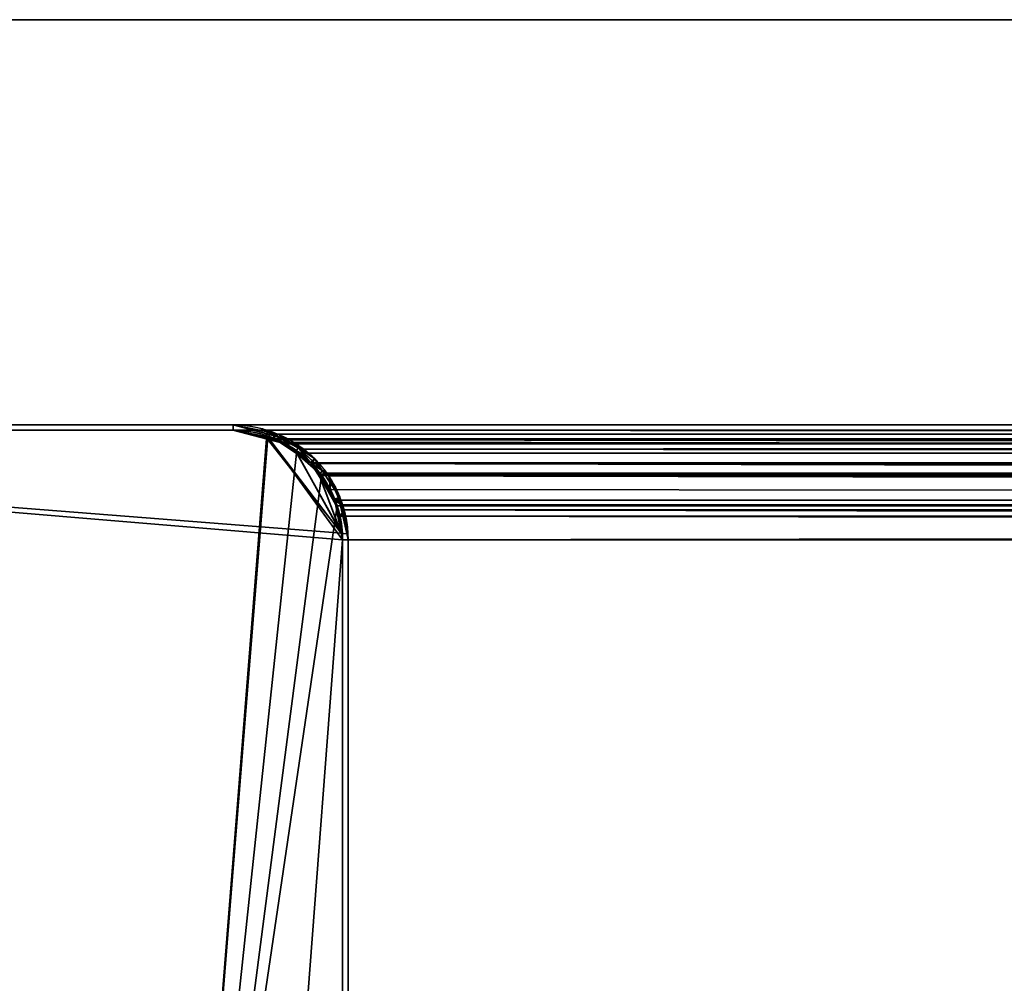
# Model space of a CAD drawing. Header units: millimetres. Extents: x -625 to 3725, y -115 to 86.
# Tile 71 of 256: x -416 to -371, y 42 to 86. Entities that reach past the tile are written whole.
import ezdxf

# ---------------------------------------------------------------- set-up
doc = ezdxf.new("R2010")
doc.units = ezdxf.units.MM
doc.layers.add('151', color=7, linetype='Continuous', true_color=0xffffff)

# ---------------------------------------------------------------- blocks, each defined once
blk = doc.blocks.new('UG_SURFACE_001')
at = {"layer": '151', "color": 252, "linetype": 'Continuous', "lineweight": 35}
for points in [[(-625, 86, 2237), (625, 86, 2237), (475, 86, 2087), (-475, 86, 2087)], [(625, -14, 2237), (625, 86, 2237), (-625, 86, 2237), (-625, -14, 2237)], [(-475, -14, 2087), (-475, 86, 2087), (475, 86, 2087), (475, -14, 2087)]]:
    blk.add_3dface(points, dxfattribs=at)
blk = doc.blocks.new('UG_SURFACE_036')
at = {"layer": '151', "color": 31, "linetype": 'Continuous', "lineweight": 35}
for points in [[(-406.25, 67.25, 2016.25), (-406.25, 67.25, -3), (-461.25, 67.25, -3), (-461.25, 67.25, 2071.25)], [(-452.25, 13.25, -3), (-461.25, 67.25, -3), (-413.25, 3.25, -3)], [(-461.25, 67.25, -3), (-413, 5, -3), (-413, 3.25, -3), (-413.25, 3.25, -3)], [(-409, 13, -3), (-461.25, 67.25, -3), (-406.25, 67.25, -3), (-404.668, 66.935, -3)], [(-461.25, 67.25, -3), (-409, 13, -3), (-409, 5, -3), (-413, 5, -3)], [(-461.25, 67.25, 2071.25), (-409, 13, 2019), (-405, 13, 2015), (-401.25, 62.25, 2011.25)], [(-401.25, 62.25, 2011.25), (-401.298, 62.55, 2011.298), (-461.25, 67.25, 2071.25)], [(-404.675, 66.848, 2014.675), (-406.25, 67.25, 2016.25), (-461.25, 67.25, 2071.25), (-401.298, 62.55, 2011.298)], [(-461.25, 67.25, 2071.25), (-413.25, 3.25, 2023.25), (-413, 3.25, 2023), (-413, 5, 2023)], [(-452.25, 13.25, 2062.25), (-413.25, 3.25, 2023.25), (-461.25, 67.25, 2071.25)], [(-413, 5, 2023), (-409, 5, 2019), (-409, 13, 2019), (-461.25, 67.25, 2071.25)], [(-406.25, 67.25, -3), (-406.25, 67.25, 2016.25), (-404.675, 66.848, 2014.675)], [(-404.675, 66.848, 2014.675), (-404.668, 66.935, -3), (-406.25, 67.25, -3)], [(-401.25, 62.25, -3), (-405, 13, -3), (-409, 13, -3), (-404.668, 66.935, -3)], [(-404.337, 66.869, -3), (-404.668, 66.935, -3), (-404.675, 66.848, 2014.675)], [(-404.337, 66.869, -3), (-404.675, 66.848, 2014.675), (-403.852, 66.638, 2013.852)], [(-403.317, 66.174, 2013.317), (-403.852, 66.638, 2013.852), (-404.675, 66.848, 2014.675), (-401.298, 62.55, 2011.298)], [(-404.668, 66.935, -3), (-401.31, 62.552, -3), (-401.25, 62.25, -3)], [(-401.31, 62.552, -3), (-404.668, 66.935, -3), (-404.337, 66.869, -3), (-403.326, 66.194, -3)], [(-403.852, 66.638, 2013.852), (-403.326, 66.194, -3), (-404.337, 66.869, -3)], [(-403.852, 66.638, 2013.852), (-403.317, 66.174, 2013.317), (-403.326, 66.194, -3)], [(-402.714, 65.786, -3), (-403.326, 66.194, -3), (-403.317, 66.174, 2013.317)], [(-401.31, 62.552, -3), (-403.326, 66.194, -3), (-402.714, 65.786, -3), (-402.306, 65.174, -3)], [(-402.714, 65.786, -3), (-403.317, 66.174, 2013.317), (-402.247, 65.245, 2012.247)], [(-403.317, 66.174, 2013.317), (-401.298, 62.55, 2011.298), (-401.533, 63.872, 2011.533), (-402.234, 65.221, 2012.234)], [(-402.234, 65.221, 2012.234), (-402.247, 65.245, 2012.247), (-403.317, 66.174, 2013.317)], [(-402.247, 65.245, 2012.247), (-402.306, 65.174, -3), (-402.714, 65.786, -3)], [(-402.247, 65.245, 2012.247), (-402.234, 65.221, 2012.234), (-402.306, 65.174, -3)], [(-401.631, 64.163, -3), (-402.306, 65.174, -3), (-402.234, 65.221, 2012.234)], [(-401.631, 64.163, -3), (-402.234, 65.221, 2012.234), (-401.533, 63.872, 2011.533)], [(-402.306, 65.174, -3), (-401.631, 64.163, -3), (-401.573, 63.872, -3)], [(-401.573, 63.872, -3), (-401.31, 62.552, -3), (-402.306, 65.174, -3)], [(-401.533, 63.872, 2011.533), (-401.573, 63.872, -3), (-401.631, 64.163, -3)], [(-401.573, 63.872, -3), (-401.533, 63.872, 2011.533), (-401.497, 63.803, 2011.497)], [(-401.497, 63.803, 2011.497), (-401.31, 62.552, -3), (-401.573, 63.872, -3)], [(-401.298, 62.55, 2011.298), (-401.497, 63.803, 2011.497), (-401.533, 63.872, 2011.533)], [(-401.497, 63.803, 2011.497), (-401.298, 62.55, 2011.298), (-401.31, 62.552, -3)], [(-401.31, 62.552, -3), (-401.298, 62.55, 2011.298), (-401.25, 62.25, 2011.25)], [(-401.25, 62.25, 2011.25), (-401.25, 62.25, -3), (-401.31, 62.552, -3)], [(-401.25, 62.25, -3), (-401.25, 5, -3), (-405, 5, -3), (-405, 13, -3)], [(-405, 13, 2015), (-405, 5, 2015), (-401.25, 5, 2011.25), (-401.25, 62.25, 2011.25)], [(-401.25, 62.25, 2011.25), (-401.25, 5, 2011.25), (-401.25, 5, -3), (-401.25, 62.25, -3)]]:
    blk.add_3dface(points, dxfattribs=at)
blk = doc.blocks.new('UG_SURFACE_037')
at = {"layer": '151', "color": 7, "linetype": 'Continuous', "lineweight": 35}
for points in [[(-461.25, 67.5, -3), (-406.25, 67.5, -3), (-406.25, 67.25, -3), (-461.25, 67.25, -3)], [(-461.25, 67.5, 2071.25), (-406.25, 67.5, 2016.25), (-406.25, 67.5, -3), (-461.25, 67.5, -3)], [(-406.25, 67.5, 2016.25), (-461.25, 67.5, 2071.25), (-461.25, 67.25, 2071.25), (-406.25, 67.25, 2016.25)], [(-406.25, 67.5, -3), (-404.677, 67.174, -3), (-404.746, 66.963, -3), (-406.25, 67.25, -3)], [(-404.335, 66.996, 2014.335), (-406.25, 67.5, 2016.25), (-406.24, 67.25, 2016.24), (-404.42, 66.81, 2014.42)], [(-406.25, 67.25, 2016.25), (-406.24, 67.25, 2016.24), (-406.25, 67.5, 2016.25)], [(-404.677, 67.174, -3), (-406.25, 67.5, 2016.25), (-404.335, 66.996, 2014.335)], [(-404.677, 67.174, -3), (-406.25, 67.5, -3), (-406.25, 67.5, 2016.25)], [(-461.25, 67.25, 2071.25), (-461.25, 67.25, -3), (-406.25, 67.25, -3), (-406.25, 67.25, 2016.25)], [(-406.25, 67.25, -3), (-404.746, 66.963, -3), (-404.42, 66.81, 2014.42)], [(-404.42, 66.81, 2014.42), (-406.24, 67.25, 2016.24), (-406.25, 67.25, -3)], [(-406.24, 67.25, 2016.24), (-406.25, 67.25, 2016.25), (-406.25, 67.25, -3)], [(-404.41, 66.899, -3), (-404.746, 66.963, -3), (-404.677, 67.174, -3), (-404.324, 67.101, -3)], [(-404.335, 66.996, 2014.335), (-404.324, 67.101, -3), (-404.677, 67.174, -3)], [(-404.42, 66.81, 2014.42), (-403.976, 66.703, 2013.976), (-403.666, 66.82, 2013.666), (-404.335, 66.996, 2014.335)], [(-404.41, 66.899, -3), (-404.324, 67.101, -3), (-404.185, 67.072, -3)], [(-404.185, 67.072, -3), (-403.271, 66.456, -3), (-403.417, 66.247, -3), (-404.41, 66.899, -3)], [(-404.185, 67.072, -3), (-404.324, 67.101, -3), (-404.335, 66.996, 2014.335)], [(-403.271, 66.456, -3), (-404.185, 67.072, -3), (-404.335, 66.996, 2014.335)], [(-403.271, 66.456, -3), (-404.335, 66.996, 2014.335), (-403.666, 66.82, 2013.666)], [(-404.746, 66.963, -3), (-404.41, 66.899, -3), (-404.42, 66.81, 2014.42)], [(-403.976, 66.703, 2013.976), (-404.42, 66.81, 2014.42), (-404.41, 66.899, -3)], [(-404.41, 66.899, -3), (-403.417, 66.247, -3), (-402.719, 65.773, 2012.719)], [(-402.719, 65.773, 2012.719), (-403.976, 66.703, 2013.976), (-404.41, 66.899, -3)], [(-402.599, 65.83, 2012.599), (-403.666, 66.82, 2013.666), (-403.976, 66.703, 2013.976), (-402.719, 65.773, 2012.719)], [(-403.666, 66.82, 2013.666), (-402.538, 65.962, -3), (-403.271, 66.456, -3)], [(-403.666, 66.82, 2013.666), (-402.599, 65.83, 2012.599), (-402.538, 65.962, -3)], [(-402.714, 65.786, -3), (-403.417, 66.247, -3), (-403.271, 66.456, -3), (-402.538, 65.962, -3)], [(-403.417, 66.247, -3), (-402.714, 65.786, -3), (-402.719, 65.773, 2012.719)], [(-402.719, 65.773, 2012.719), (-402.658, 65.729, 2012.658), (-402.599, 65.83, 2012.599)], [(-402.658, 65.729, 2012.658), (-402.719, 65.773, 2012.719), (-402.714, 65.786, -3)], [(-402.538, 65.962, -3), (-402.166, 65.391, -3), (-402.356, 65.244, -3), (-402.714, 65.786, -3)], [(-402.714, 65.786, -3), (-401.807, 64.544, 2011.807), (-402.658, 65.729, 2012.658)], [(-402.714, 65.786, -3), (-402.356, 65.244, -3), (-401.635, 64.066, 2011.635)], [(-401.635, 64.066, 2011.635), (-401.807, 64.544, 2011.807), (-402.714, 65.786, -3)], [(-402.658, 65.729, 2012.658), (-401.807, 64.544, 2011.807), (-401.885, 65.167, 2011.885), (-402.599, 65.83, 2012.599)], [(-402.166, 65.391, -3), (-402.538, 65.962, -3), (-402.599, 65.83, 2012.599)], [(-402.166, 65.391, -3), (-402.599, 65.83, 2012.599), (-401.885, 65.167, 2011.885)], [(-401.616, 64.128, -3), (-402.356, 65.244, -3), (-402.166, 65.391, -3), (-401.375, 64.179, -3)], [(-402.356, 65.244, -3), (-401.616, 64.128, -3), (-401.635, 64.066, 2011.635)], [(-401.885, 65.167, 2011.885), (-401.375, 64.179, -3), (-402.166, 65.391, -3)], [(-401.417, 64.138, 2011.417), (-401.885, 65.167, 2011.885), (-401.807, 64.544, 2011.807), (-401.635, 64.066, 2011.635)], [(-401.885, 65.167, 2011.885), (-401.417, 64.138, 2011.417), (-401.375, 64.179, -3)], [(-401.635, 64.066, 2011.635), (-401.367, 63.324, 2011.367), (-401.182, 63.619, 2011.182), (-401.417, 64.138, 2011.417)], [(-401.616, 64.128, -3), (-401.608, 64.089, -3), (-401.635, 64.066, 2011.635)], [(-401.367, 63.324, 2011.367), (-401.635, 64.066, 2011.635), (-401.608, 64.089, -3)], [(-401.608, 64.089, -3), (-401.616, 64.128, -3), (-401.375, 64.179, -3), (-401.368, 64.168, -3)], [(-401.368, 64.168, -3), (-401.345, 64.048, -3), (-401.584, 63.961, -3), (-401.608, 64.089, -3)], [(-401.608, 64.089, -3), (-401.584, 63.961, -3), (-401.25, 62.25, 2011.25)], [(-401.25, 62.25, 2011.25), (-401.367, 63.324, 2011.367), (-401.608, 64.089, -3)], [(-401.345, 64.048, -3), (-401.055, 62.536, -3), (-401.303, 62.522, -3), (-401.584, 63.961, -3)], [(-401.25, 62.25, 2011.25), (-401.584, 63.961, -3), (-401.303, 62.522, -3)], [(-401.368, 64.168, -3), (-401.375, 64.179, -3), (-401.417, 64.138, 2011.417)], [(-401.345, 64.048, -3), (-401.368, 64.168, -3), (-401.417, 64.138, 2011.417)], [(-401.417, 64.138, 2011.417), (-401.055, 62.536, -3), (-401.345, 64.048, -3)], [(-401.055, 62.536, -3), (-401.417, 64.138, 2011.417), (-401.182, 63.619, 2011.182)], [(-401, 62.25, 2011), (-401.182, 63.619, 2011.182), (-401.367, 63.324, 2011.367), (-401.25, 62.25, 2011.25)], [(-401.182, 63.619, 2011.182), (-401, 62.25, -3), (-401.055, 62.536, -3)], [(-401.182, 63.619, 2011.182), (-401, 62.25, 2011), (-401, 62.25, -3)], [(-401.055, 62.536, -3), (-401, 62.25, -3), (-401.25, 62.25, -3), (-401.303, 62.522, -3)], [(-401.303, 62.522, -3), (-401.25, 62.25, -3), (-401.25, 62.25, 2011.25)], [(-401.25, 5, 2011.25), (-401.25, 62.25, 2011.25), (-401.25, 62.25, -3), (-401.25, 5, -3)], [(-401.25, 62.25, 2011.25), (-401.25, 5, 2011.25), (-401, 5, 2011), (-401, 62.25, 2011)], [(-401, 62.25, -3), (-401, 5, -3), (-401.25, 5, -3), (-401.25, 62.25, -3)], [(-401, 5, -3), (-401, 62.25, -3), (-401, 62.25, 2011), (-401, 5, 2011)]]:
    blk.add_3dface(points, dxfattribs=at)
blk = doc.blocks.new('UG_SURFACE_038')
at = {"layer": '151', "color": 31, "linetype": 'Continuous', "lineweight": 35}
for points in [[(461.25, 67.25, 2071.25), (406.25, 67.25, 2016.25), (-406.25, 67.25, 2016.25), (-461.25, 67.25, 2071.25)], [(461.25, -17.75, 2071.25), (461.25, 67.25, 2071.25), (-461.25, 67.25, 2071.25), (-461.25, -17.75, 2071.25)], [(-461.25, 67.25, 2071.25), (-413.25, 3.25, 2023.25), (-452.25, 13.25, 2062.25)], [(-461.25, 67.25, 2071.25), (-409, 13, 2019), (-409, 5, 2019), (-413, 5, 2023)], [(-413, 5, 2023), (-413, 3.25, 2023), (-413.25, 3.25, 2023.25), (-461.25, 67.25, 2071.25)], [(-409, 13, 2019), (-461.25, 67.25, 2071.25), (-406.25, 67.25, 2016.25), (-404.723, 66.86, 2014.724)], [(-404.723, 66.86, 2014.724), (-406.25, 67.25, 2016.25), (406.25, 67.25, 2016.25)], [(406.25, 67.25, 2016.25), (404.725, 66.849, 2014.725), (-404.723, 66.86, 2014.724)], [(-409, 13, 2019), (-404.723, 66.86, 2014.724), (-403.852, 66.638, 2013.852), (-403.351, 66.203, 2013.351)], [(-403.852, 66.638, 2013.852), (-404.723, 66.86, 2014.724), (404.725, 66.849, 2014.725)], [(-403.852, 66.638, 2013.852), (404.725, 66.849, 2014.725), (403.789, 66.603, 2013.789)], [(403.789, 66.603, 2013.789), (-403.351, 66.203, 2013.351), (-403.852, 66.638, 2013.852)], [(403.789, 66.603, 2013.789), (403.355, 66.2, 2013.355), (-403.351, 66.203, 2013.351)], [(-403.351, 66.203, 2013.351), (-402.247, 65.245, 2012.247), (-402.213, 65.181, 2012.213), (-409, 13, 2019)], [(-402.247, 65.245, 2012.247), (-403.351, 66.203, 2013.351), (403.355, 66.2, 2013.355)], [(-402.247, 65.245, 2012.247), (403.355, 66.2, 2013.355), (402.223, 65.149, 2012.223)], [(-409, 13, 2019), (-402.213, 65.181, 2012.213), (-401.497, 63.803, 2011.497), (-401.496, 63.795, 2011.496)], [(402.223, 65.149, 2012.223), (-402.213, 65.181, 2012.213), (-402.247, 65.245, 2012.247)], [(-401.497, 63.803, 2011.497), (-402.213, 65.181, 2012.213), (402.223, 65.149, 2012.223)], [(-401.497, 63.803, 2011.497), (402.223, 65.149, 2012.223), (402.093, 65.028, 2012.093)], [(402.093, 65.028, 2012.093), (-401.496, 63.795, 2011.496), (-401.497, 63.803, 2011.497)], [(402.093, 65.028, 2012.093), (401.522, 63.771, 2011.522), (-401.496, 63.795, 2011.496)], [(-401.496, 63.795, 2011.496), (-401.25, 62.25, 2011.25), (-405, 13, 2015), (-409, 13, 2019)], [(-401.496, 63.795, 2011.496), (401.522, 63.771, 2011.522), (401.423, 63.554, 2011.423)], [(401.423, 63.554, 2011.423), (-401.25, 62.25, 2011.25), (-401.496, 63.795, 2011.496)], [(401.423, 63.554, 2011.423), (401.25, 62.25, 2011.25), (-401.25, 62.25, 2011.25)], [(-401.25, 62.25, 2011.25), (-401.25, 5, 2011.25), (-405, 5, 2015), (-405, 13, 2015)], [(401.25, 62.25, 2011.25), (401.25, 5, 2011.25), (-401.25, 5, 2011.25), (-401.25, 62.25, 2011.25)]]:
    blk.add_3dface(points, dxfattribs=at)
blk = doc.blocks.new('UG_SURFACE_039')
at = {"layer": '151', "color": 7, "linetype": 'Continuous', "lineweight": 35}
for points in [[(461.25, 67.5, 2071.25), (-461.25, 67.5, 2071.25), (-461.25, 67.25, 2071.25), (461.25, 67.25, 2071.25)], [(406.25, 67.5, 2016.25), (-406.25, 67.5, 2016.25), (-461.25, 67.5, 2071.25), (461.25, 67.5, 2071.25)], [(-406.25, 67.25, 2016.25), (-461.25, 67.25, 2071.25), (-461.25, 67.5, 2071.25), (-406.25, 67.5, 2016.25)], [(-406.25, 67.5, 2016.25), (-406.24, 67.25, 2016.24), (-406.25, 67.25, 2016.25)], [(-404.42, 66.81, 2014.42), (-406.24, 67.25, 2016.24), (-406.25, 67.5, 2016.25), (-404.649, 67.079, 2014.649)], [(-406.25, 67.5, 2016.25), (406.25, 67.5, 2016.25), (404.647, 67.091, 2014.647)], [(404.647, 67.091, 2014.647), (-404.649, 67.079, 2014.649), (-406.25, 67.5, 2016.25)], [(406.25, 67.25, 2016.25), (461.25, 67.25, 2071.25), (-461.25, 67.25, 2071.25), (-406.25, 67.25, 2016.25)], [(404.571, 66.96, 2014.571), (-406.25, 67.25, 2016.25), (-406.24, 67.25, 2016.24)], [(404.571, 66.96, 2014.571), (406.25, 67.25, 2016.25), (-406.25, 67.25, 2016.25)], [(-406.24, 67.25, 2016.24), (404.419, 66.868, 2014.419), (404.571, 66.96, 2014.571)], [(-406.24, 67.25, 2016.24), (-404.42, 66.81, 2014.42), (404.419, 66.868, 2014.419)], [(-403.666, 66.82, 2013.666), (-404.649, 67.079, 2014.649), (404.647, 67.091, 2014.647)], [(-404.649, 67.079, 2014.649), (-403.666, 66.82, 2013.666), (-403.976, 66.703, 2013.976), (-404.42, 66.81, 2014.42)], [(-403.666, 66.82, 2013.666), (404.647, 67.091, 2014.647), (403.732, 66.857, 2013.732)], [(402.882, 65.946, 2012.882), (404.419, 66.868, 2014.419), (-404.42, 66.81, 2014.42)], [(402.882, 65.946, 2012.882), (-404.42, 66.81, 2014.42), (-403.976, 66.703, 2013.976)], [(-402.719, 65.773, 2012.719), (-403.976, 66.703, 2013.976), (-403.666, 66.82, 2013.666), (-403.211, 66.397, 2013.211)], [(-403.976, 66.703, 2013.976), (402.732, 65.757, 2012.732), (402.882, 65.946, 2012.882)], [(-403.976, 66.703, 2013.976), (-402.719, 65.773, 2012.719), (402.732, 65.757, 2012.732)], [(403.732, 66.857, 2013.732), (-403.211, 66.397, 2013.211), (-403.666, 66.82, 2013.666)], [(403.732, 66.857, 2013.732), (403.206, 66.401, 2013.206), (-403.211, 66.397, 2013.211)], [(-403.211, 66.397, 2013.211), (403.206, 66.401, 2013.206), (402.046, 65.395, 2012.046)], [(-403.211, 66.397, 2013.211), (-402.022, 65.294, 2012.022), (-402.658, 65.729, 2012.658), (-402.719, 65.773, 2012.719)], [(402.046, 65.395, 2012.046), (-402.022, 65.294, 2012.022), (-403.211, 66.397, 2013.211)], [(401.894, 64.705, 2011.894), (-402.719, 65.773, 2012.719), (-402.658, 65.729, 2012.658)], [(401.894, 64.705, 2011.894), (402.732, 65.757, 2012.732), (-402.719, 65.773, 2012.719)], [(-402.658, 65.729, 2012.658), (401.632, 64.065, 2011.632), (401.894, 64.705, 2011.894)], [(-402.658, 65.729, 2012.658), (-401.807, 64.544, 2011.807), (401.632, 64.065, 2011.632)], [(-402.022, 65.294, 2012.022), (-401.885, 65.167, 2011.885), (-401.807, 64.544, 2011.807), (-402.658, 65.729, 2012.658)], [(402.046, 65.395, 2012.046), (402.011, 65.327, 2012.011), (-402.022, 65.294, 2012.022)], [(-401.885, 65.167, 2011.885), (-402.022, 65.294, 2012.022), (402.011, 65.327, 2012.011)], [(-401.885, 65.167, 2011.885), (402.011, 65.327, 2012.011), (401.26, 63.881, 2011.26)], [(-401.635, 64.066, 2011.635), (-401.807, 64.544, 2011.807), (-401.885, 65.167, 2011.885), (-401.285, 63.847, 2011.285)], [(401.26, 63.881, 2011.26), (-401.285, 63.847, 2011.285), (-401.885, 65.167, 2011.885)], [(-401.807, 64.544, 2011.807), (-401.635, 64.066, 2011.635), (401.632, 64.065, 2011.632)], [(401.424, 63.558, 2011.424), (-401.635, 64.066, 2011.635), (-401.367, 63.324, 2011.367)], [(401.424, 63.558, 2011.424), (401.632, 64.065, 2011.632), (-401.635, 64.066, 2011.635)], [(-401.285, 63.847, 2011.285), (-401.182, 63.619, 2011.182), (-401.367, 63.324, 2011.367), (-401.635, 64.066, 2011.635)], [(401.26, 63.881, 2011.26), (401.258, 63.872, 2011.258), (-401.285, 63.847, 2011.285)], [(-401.182, 63.619, 2011.182), (-401.285, 63.847, 2011.285), (401.258, 63.872, 2011.258)], [(-401.182, 63.619, 2011.182), (401.258, 63.872, 2011.258), (401, 62.25, 2011)], [(-401.25, 62.25, 2011.25), (-401.367, 63.324, 2011.367), (-401.182, 63.619, 2011.182), (-401, 62.25, 2011)], [(-401.367, 63.324, 2011.367), (401.25, 62.25, 2011.25), (401.424, 63.558, 2011.424)], [(401, 62.25, 2011), (-401, 62.25, 2011), (-401.182, 63.619, 2011.182)], [(-401.367, 63.324, 2011.367), (-401.25, 62.25, 2011.25), (401.25, 62.25, 2011.25)], [(401.25, 5, 2011.25), (401.25, 62.25, 2011.25), (-401.25, 62.25, 2011.25), (-401.25, 5, 2011.25)], [(-401, 62.25, 2011), (-401, 5, 2011), (-401.25, 5, 2011.25), (-401.25, 62.25, 2011.25)], [(-401, 5, 2011), (-401, 62.25, 2011), (401, 62.25, 2011), (401, 5, 2011)]]:
    blk.add_3dface(points, dxfattribs=at)

msp = doc.modelspace()

# ---------------------------------------------------------------- linework, layer by layer
at = {"layer": '151', "color": 251, "linetype": 'Continuous', "lineweight": -3, "true_color": 0x636466}
for p, q in [((625, 86, 2237), (-625, 86, 2237)), ((-475, 86, 2087), (475, 86, 2087)), ((-406.25, 67.5, -3), (-461.25, 67.5, -3)), ((461.25, 67.5, 2071.25), (-461.25, 67.5, 2071.25)), ((-461.25, 67.5, 2071.25), (-406.25, 67.5, 2016.25)), ((-406.25, 67.5, 2016.25), (-461.25, 67.5, 2071.25)), ((-406.25, 67.5, -3), (-461.25, 67.5, -3)), ((406.25, 67.5, 2016.25), (-406.25, 67.5, 2016.25)), ((-406.25, 67.5, 2016.25), (-406.25, 67.5, -3)), ((406.25, 67.5, 2016.25), (-406.25, 67.5, 2016.25)), ((-461.25, 67.25, 2071.25), (-406.25, 67.25, 2016.25)), ((461.25, 67.25, 2071.25), (-461.25, 67.25, 2071.25)), ((461.25, 67.25, 2071.25), (-461.25, 67.25, 2071.25)), ((-406.25, 67.25, 2016.25), (-461.25, 67.25, 2071.25)), ((-406.25, 67.25, 2016.25), (-461.25, 67.25, 2071.25)), ((-461.25, 67.25, 2071.25), (-406.25, 67.25, 2016.25)), ((-406.25, 67.25, -3), (-461.25, 67.25, -3)), ((-461.25, 67.25, -3), (-406.25, 67.25, -3)), ((406.25, 67.25, 2016.25), (-406.25, 67.25, 2016.25)), ((-406.25, 67.25, 2016.25), (-406.25, 67.25, -3)), ((-401.25, 62.25, -3), (-401.25, 5, -3)), ((-401.25, 5, 2011.25), (-401.25, 62.25, 2011.25)), ((401.25, 62.25, 2011.25), (-401.25, 62.25, 2011.25)), ((-401.25, 62.25, 2011.25), (-401.25, 5, 2011.25)), ((-401.25, 62.25, 2011.25), (-401.25, 5, 2011.25)), ((-401.25, 62.25, 2011.25), (-401.25, 62.25, -3)), ((-401.25, 62.25, 2011.25), (-401.25, 62.25, -3)), ((-401.25, 5, 2011.25), (-401.25, 62.25, 2011.25)), ((401.25, 62.25, 2011.25), (-401.25, 62.25, 2011.25)), ((-401.25, 5, -3), (-401.25, 62.25, -3)), ((-401, 5, 2011), (-401, 62.25, 2011)), ((401, 62.25, 2011), (-401, 62.25, 2011)), ((-401, 5, -3), (-401, 62.25, -3)), ((-401, 62.25, 2011), (-401, 62.25, -3)), ((-401, 5, 2011), (-401, 62.25, 2011))]:
    msp.add_line(p, q, dxfattribs=at)
msp.add_arc((-406.25, 62.25, -3), 5, 360, 90, dxfattribs=at)
for points, degree in [([(-406.25, 67.25, -3), (-406.25, 67.5, -3)], 1), ([(406.25, 67.25, 2016.25), (135.417, 67.25, 2016.25), (-135.417, 67.25, 2016.25), (-406.25, 67.25, 2016.25)], 3), ([(-406.25, 67.25, 2016.25), (-406.25, 67.25, 1343.167), (-406.25, 67.25, 670.083), (-406.25, 67.25, -3)], 3), ([(-401.25, 62.25, -3), (-401, 62.25, -3)], 1)]:
    msp.add_open_spline(points, degree=degree, dxfattribs=at)
for points, knots in [([(-406.25, 67.5, -3), (-404.872, 67.5, -3), (-403.51, 66.934, -3), (-401.566, 64.99, -3), (-401, 63.628, -3), (-401, 62.25, -3)], [0, 0, 0, 0, 0.5, 0.5, 1, 1, 1, 1]), ([(-406.25, 67.25, -3), (-405.661, 67.25, -3), (-405.025, 67.143, -3), (-403.794, 66.655, -3), (-403.203, 66.274, -3), (-402.226, 65.297, -3), (-401.845, 64.706, -3), (-401.357, 63.475, -3), (-401.25, 62.839, -3), (-401.25, 62.25, -3)], [0, 0, 0, 0, 0.25, 0.25, 0.5, 0.5, 0.75, 0.75, 1, 1, 1, 1]), ([(-406.25, 67.25, 2016.25), (-405.134, 67.25, 2015.134), (-403.993, 66.887, 2013.993), (-402.544, 65.665, 2012.544), (-402.104, 65.14, 2012.104), (-401.449, 63.828, 2011.449), (-401.25, 63.049, 2011.25), (-401.25, 62.25, 2011.25)], [0, 0, 0, 0, 0.5, 0.5, 0.75, 0.75, 1, 1, 1, 1]), ([(-406.25, 67.25, 2016.25), (-405.134, 67.25, 2015.134), (-403.993, 66.887, 2013.993), (-402.544, 65.665, 2012.544), (-402.104, 65.14, 2012.104), (-401.449, 63.828, 2011.449), (-401.25, 63.049, 2011.25), (-401.25, 62.25, 2011.25)], [0, 0, 0, 0, 0.5, 0.5, 0.75, 0.75, 1, 1, 1, 1])]:
    msp.add_open_spline(points, degree=3, knots=knots, dxfattribs=at)
for points in [[(-406.25, 67.5, 2016.25), (-401, 67.5, 2011), (-401, 62.25, 2011)], [(-406.25, 67.5, 2016.25), (-401, 67.5, 2011), (-401, 62.25, 2011)], [(-401.25, 62.25, 2011.25), (-401.25, 67.25, 2011.25), (-406.25, 67.25, 2016.25)], [(-401.25, 62.25, 2011.25), (-401.25, 67.25, 2011.25), (-406.25, 67.25, 2016.25)]]:
    msp.add_rational_spline(points, [1, 0.707106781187, 1], degree=2, dxfattribs=at)

# ---------------------------------------------------------------- block references
for name in ['UG_SURFACE_001', 'UG_SURFACE_037', 'UG_SURFACE_039', 'UG_SURFACE_036', 'UG_SURFACE_038']:
    msp.add_blockref(name, (0, 0), dxfattribs=at)

doc.saveas('drawing.dxf')
